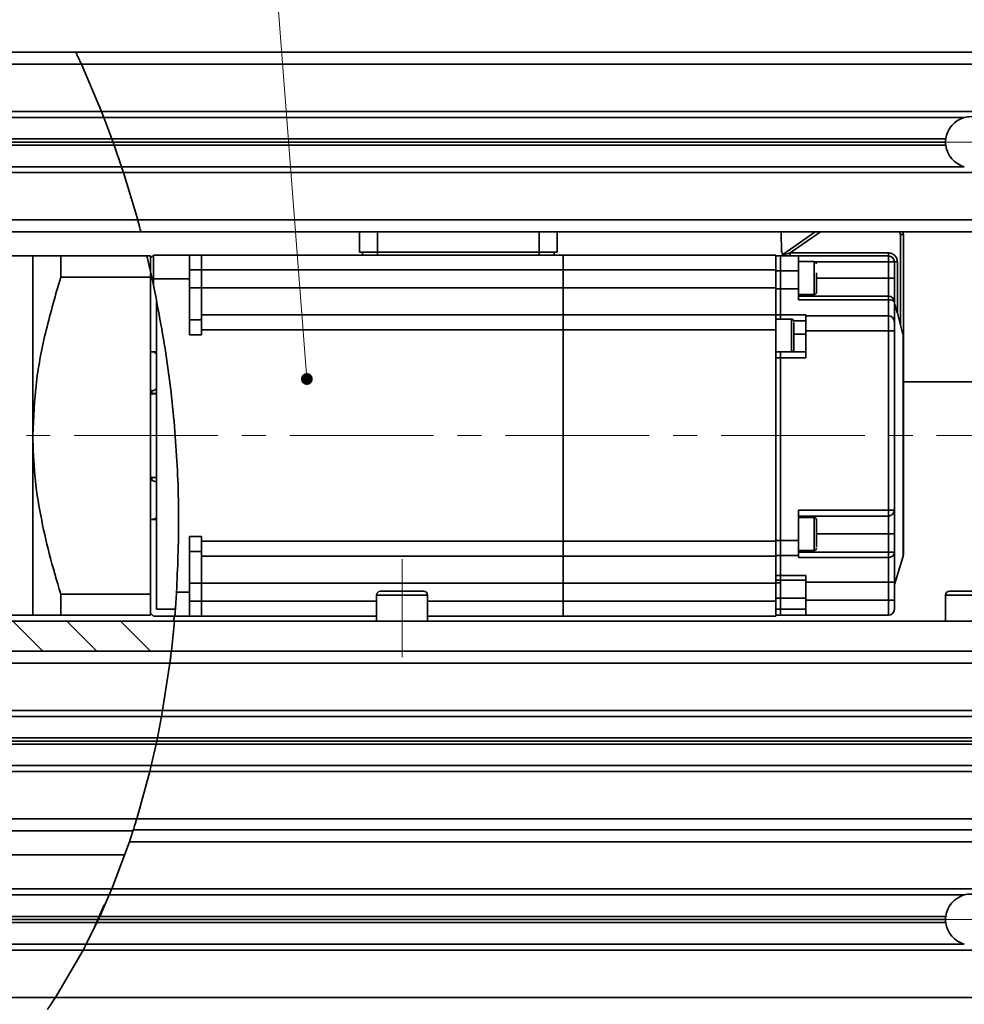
# Model space of a CAD drawing. Header units: millimetres. Extents: x -594 to 594, y -420 to 420.
# Tile 58 of 64: x 211 to 290, y 238 to 320. Entities that reach past the tile are written whole.
import ezdxf

# ---------------------------------------------------------------- set-up
doc = ezdxf.new("R2010")
doc.units = ezdxf.units.MM
doc.linetypes.add('点画线', pattern=[18, 12, -2, 2, -2])
doc.layers.get('0').update_dxf_attribs({"lineweight": 35})
for name, color, linetype, lineweight in [('中心线层', 1, '点画线', 18), ('几何体', 7, 'Continuous', 35), ('细实线层', 7, 'Continuous', 18)]:
    doc.layers.add(name, color=color, linetype=linetype, lineweight=lineweight)

# ---------------------------------------------------------------- blocks, each defined once
blk = doc.blocks.new('*X67')
at = {"layer": '细实线层', "lineweight": 18}
h = blk.add_hatch(color=0, dxfattribs=at)
edge = h.paths.add_edge_path(flags=0)
edge.add_arc((0, 0), 0.5, 0, 360)
at = {"layer": '细实线层', "color": 0}
blk.add_line((0, 0), (-6.787, 87.903), dxfattribs=at)

msp = doc.modelspace()

# ---------------------------------------------------------------- hatches: boundary and pattern name
at = {"linetype": 'Continuous', "lineweight": 18}
h = msp.add_hatch(dxfattribs=at)
h.set_pattern_fill('ANSI31', color=256, style=0, pattern_type=0)
h.set_pattern_definition([(135, (0, 0), (-2.245064, -2.245064), [])])
edge = h.paths.add_edge_path(flags=0)
edge.add_line((224.144, 269.781), (185.654, 269.781))
edge.add_line((185.654, 269.781), (185.654, 267.281))
edge.add_line((185.654, 267.281), (223.888, 267.281))
edge.add_spline(control_points=[(223.888, 267.281), (223.985, 268.11), (224.07, 268.943), (224.144, 269.781)], knot_values=[0, 0, 0, 0, 2.513171, 2.513171, 2.513171, 2.513171], weights=[1, 1, 1, 1], degree=3, periodic=0)

# ---------------------------------------------------------------- linework, layer by layer
at = {"layer": '中心线层'}
for p, q in [((285.529, 309.781), (295.779, 309.781)), ((443.783, 285.281), (136.69, 285.281)), ((243.154, 266.781), (243.154, 274.968)), ((285.529, 244.881), (295.779, 244.881))]:
    msp.add_line(p, q, dxfattribs=at)
at = {"layer": '几何体'}
for p, q in [((215.914, 317.281), (185.654, 317.281)), ((395.654, 317.281), (215.914, 317.281)), ((185.654, 316.281), (216.378, 316.281)), ((216.378, 316.281), (218.058, 312.331)), ((216.378, 316.281), (395.654, 316.281)), ((218.052, 312.331), (185.654, 312.331)), ((185.654, 311.831), (218.252, 311.831)), ((395.654, 312.331), (218.058, 312.331)), ((218.058, 312.331), (218.253, 311.831)), ((218.252, 311.831), (218.925, 310.041)), ((290.095, 311.831), (218.253, 311.831)), ((218.925, 310.041), (188.456, 310.041)), ((288.545, 310.041), (218.925, 310.041)), ((218.925, 310.041), (219.019, 309.781)), ((219.019, 309.781), (188.456, 309.781)), ((188.456, 309.521), (219.112, 309.521)), ((288.529, 309.781), (219.019, 309.781)), ((219.019, 309.781), (219.112, 309.521)), ((219.112, 309.521), (288.545, 309.521)), ((219.112, 309.521), (219.726, 307.731)), ((219.727, 307.731), (185.654, 307.731)), ((290.095, 307.731), (219.727, 307.731)), ((219.727, 307.731), (219.892, 307.231)), ((185.654, 307.231), (219.887, 307.231)), ((219.892, 307.231), (395.654, 307.231)), ((219.892, 307.231), (221.077, 303.281)), ((221.077, 303.281), (185.654, 303.281)), ((395.654, 303.281), (221.077, 303.281)), ((185.654, 302.281), (221.347, 302.281)), ((221.347, 302.281), (395.654, 302.281)), ((239.604, 302.281), (239.604, 300.606)), ((241.104, 300.606), (241.104, 302.281)), ((254.604, 302.281), (254.604, 300.606)), ((256.104, 300.606), (256.104, 302.281)), ((274.818, 300.629), (274.801, 302.281)), ((277.654, 302.281), (274.818, 300.325)), ((275.557, 300.531), (278.095, 302.281)), ((284.651, 302.281), (284.681, 302.251)), ((284.711, 302.281), (284.681, 302.251)), ((284.754, 302.074), (284.754, 294.524)), ((285.004, 302.074), (284.754, 302.074)), ((285.004, 302.074), (285.004, 293.61)), ((212.323, 300.281), (208.904, 300.281)), ((212.323, 285.281), (212.323, 300.281)), ((214.654, 298.51), (214.654, 300.281)), ((221.85, 300.281), (214.654, 300.281)), ((222.154, 300.281), (221.85, 300.281)), ((222.154, 298.974), (221.85, 300.281)), ((222.404, 300.356), (222.154, 300.106)), ((222.154, 298.974), (222.154, 300.281)), ((222.154, 298.974), (222.154, 300.106)), ((222.404, 300.356), (222.404, 298.356)), ((225.404, 300.356), (222.404, 300.356)), ((225.404, 298.356), (225.404, 300.356)), ((226.404, 300.356), (225.404, 300.356)), ((256.604, 300.356), (226.404, 300.356)), ((226.404, 300.356), (226.404, 299.106)), ((241.104, 300.606), (239.604, 300.606)), ((239.854, 300.606), (239.854, 300.356)), ((254.604, 300.606), (241.104, 300.606)), ((241.104, 300.356), (241.104, 300.606)), ((256.104, 300.606), (254.604, 300.606)), ((254.604, 300.606), (254.604, 300.356)), ((255.854, 300.356), (255.854, 300.606)), ((256.604, 300.356), (256.604, 299.106)), ((274.354, 300.356), (256.604, 300.356)), ((256.604, 299.106), (256.604, 300.356)), ((274.354, 300.356), (274.354, 299.106)), ((274.754, 300.281), (274.354, 300.281)), ((274.754, 300.281), (274.754, 299.031)), ((274.754, 300.281), (276.254, 300.281)), ((274.754, 299.031), (274.754, 300.281)), ((274.96, 300.423), (274.818, 300.629)), ((275.557, 300.281), (275.557, 300.531)), ((283.754, 300.531), (275.557, 300.531)), ((276.254, 300.281), (276.254, 299.031)), ((276.254, 300.281), (283.754, 300.281)), ((283.754, 300.281), (283.754, 300.531)), ((283.754, 300.281), (283.754, 299.781)), ((277.567, 299.801), (276.254, 299.801)), ((277.567, 297.07), (277.567, 299.801)), ((277.651, 299.781), (283.754, 299.781)), ((283.754, 299.781), (284.254, 299.781)), ((283.754, 299.781), (283.754, 298.426)), ((284.254, 298.426), (284.254, 299.781)), ((284.504, 299.781), (284.254, 299.781)), ((284.504, 295.488), (284.504, 299.781)), ((214.654, 298.51), (222.154, 298.51)), ((222.291, 298.356), (222.154, 298.974)), ((222.154, 298.51), (222.154, 298.851)), ((222.154, 298.51), (222.154, 272.052)), ((225.404, 299.106), (226.404, 299.106)), ((226.404, 299.106), (256.604, 299.106)), ((226.404, 297.606), (226.404, 299.106)), ((256.604, 299.106), (256.604, 297.606)), ((256.604, 299.106), (274.354, 299.106)), ((256.604, 297.606), (256.604, 299.106)), ((274.354, 299.106), (274.354, 297.606)), ((274.754, 299.031), (274.354, 299.031)), ((274.754, 299.031), (274.754, 297.531)), ((274.754, 299.031), (276.254, 299.031)), ((274.754, 297.531), (274.754, 299.031)), ((276.254, 299.031), (276.254, 297.531)), ((277.754, 298.881), (277.754, 297.238)), ((283.754, 298.426), (277.754, 298.426)), ((283.754, 298.426), (283.754, 296.926)), ((283.754, 298.426), (284.254, 298.426)), ((284.254, 298.426), (284.254, 296.426)), ((222.291, 298.356), (222.404, 298.356)), ((222.404, 297.83), (222.291, 298.356)), ((222.404, 298.356), (225.404, 298.356)), ((222.404, 297.83), (222.404, 298.356)), ((225.404, 293.706), (225.404, 298.356)), ((225.404, 297.606), (226.404, 297.606)), ((226.404, 297.606), (256.604, 297.606)), ((226.404, 295.356), (226.404, 297.606)), ((256.604, 297.606), (256.604, 295.356)), ((256.604, 297.606), (274.354, 297.606)), ((256.604, 295.356), (256.604, 297.606)), ((274.354, 297.606), (274.354, 295.356)), ((274.354, 297.531), (274.754, 297.531)), ((274.754, 297.531), (274.754, 295.351)), ((274.754, 297.531), (276.254, 297.531)), ((274.754, 295.351), (274.754, 297.531)), ((276.254, 297.531), (276.254, 296.627)), ((276.254, 297.07), (277.567, 297.07)), ((276.254, 296.926), (283.754, 296.926)), ((283.754, 296.926), (283.754, 296.627)), ((222.654, 296.612), (222.654, 292.28)), ((276.254, 296.627), (283.754, 296.627)), ((283.754, 296.627), (283.754, 295.281)), ((284.254, 296.426), (284.254, 294.781)), ((284.275, 296.275), (284.275, 272.851)), ((226.404, 295.356), (226.404, 294.106)), ((256.604, 295.356), (226.404, 295.356)), ((256.604, 295.356), (256.604, 294.106)), ((274.354, 295.356), (256.604, 295.356)), ((256.604, 294.106), (256.604, 295.356)), ((274.354, 295.356), (274.354, 294.106)), ((274.754, 295.351), (274.354, 295.351)), ((274.754, 295.351), (274.754, 295.002)), ((276.854, 295.351), (274.754, 295.351)), ((274.754, 295.351), (274.754, 295.002)), ((276.854, 295.281), (276.854, 295.351)), ((276.854, 295.281), (276.854, 294.031)), ((276.854, 295.281), (283.754, 295.281)), ((283.754, 295.281), (283.754, 294.031)), ((284.754, 294.524), (284.504, 295.488)), ((226.404, 294.956), (225.404, 294.956)), ((275.667, 295.002), (274.354, 295.002)), ((275.667, 292.26), (275.667, 295.002)), ((275.847, 294.867), (276.854, 294.867)), ((275.854, 294.724), (275.854, 292.44)), ((284.254, 294.781), (284.254, 294.031)), ((225.404, 293.706), (226.404, 293.706)), ((226.404, 293.706), (226.404, 294.106)), ((226.404, 294.106), (256.604, 294.106)), ((256.604, 294.106), (256.604, 276.456)), ((256.604, 276.456), (256.604, 294.106)), ((256.604, 294.106), (274.354, 294.106)), ((274.354, 294.106), (274.354, 276.456)), ((275.854, 293.76), (276.854, 293.76)), ((276.854, 291.76), (276.854, 294.031)), ((276.854, 294.031), (283.754, 294.031)), ((283.754, 294.031), (284.254, 294.031)), ((283.754, 294.031), (283.754, 279.067)), ((284.254, 279.067), (284.254, 294.031)), ((284.983, 293.716), (285.004, 293.61)), ((284.983, 293.716), (284.983, 275.211)), ((285.004, 293.61), (285.004, 285.281)), ((222.654, 292.28), (222.154, 292.28)), ((222.254, 292.28), (222.154, 292.28)), ((222.654, 292.08), (222.654, 292.28)), ((222.654, 292.08), (222.654, 289.23)), ((274.754, 292.26), (274.354, 292.26)), ((274.754, 292.261), (274.754, 292.26)), ((274.754, 292.26), (274.754, 292.261)), ((274.754, 292.26), (274.754, 291.76)), ((276.854, 292.26), (274.754, 292.26)), ((274.754, 292.26), (274.754, 291.76)), ((274.354, 291.76), (274.754, 291.76)), ((274.754, 291.76), (274.754, 276.531)), ((274.754, 276.531), (274.754, 291.76)), ((274.754, 291.76), (276.854, 291.76)), ((296.304, 289.781), (285.004, 289.781)), ((222.254, 289.03), (222.154, 289.03)), ((222.654, 288.781), (222.154, 288.781)), ((222.654, 288.78), (222.154, 288.78)), ((222.254, 289.03), (222.254, 288.781)), ((222.654, 288.781), (222.654, 289.23)), ((222.654, 288.78), (222.654, 288.781)), ((222.654, 288.78), (222.654, 281.782)), ((212.323, 270.281), (212.323, 285.281)), ((285.004, 285.281), (285.004, 275.354)), ((222.154, 281.782), (222.654, 281.782)), ((222.154, 281.781), (222.654, 281.781)), ((222.154, 281.532), (222.254, 281.532)), ((222.254, 281.781), (222.254, 281.532)), ((222.654, 281.781), (222.654, 281.782)), ((222.654, 281.332), (222.654, 281.781)), ((222.654, 281.332), (222.654, 278.481)), ((283.754, 279.067), (276.254, 279.067)), ((276.254, 279.067), (276.254, 276.531)), ((283.754, 279.067), (284.254, 279.067)), ((283.754, 278.567), (283.754, 279.067)), ((284.254, 279.067), (284.254, 277.067)), ((222.154, 278.281), (222.654, 278.281)), ((222.154, 278.281), (222.254, 278.281)), ((222.654, 278.281), (222.654, 278.481)), ((222.654, 278.281), (222.654, 270.781)), ((276.254, 278.567), (283.754, 278.567)), ((277.567, 278.442), (276.254, 278.442)), ((277.567, 275.692), (277.567, 278.442)), ((277.754, 278.255), (277.754, 275.97)), ((283.754, 278.567), (283.754, 277.067)), ((283.754, 277.067), (277.754, 277.067)), ((283.754, 277.067), (284.254, 277.067)), ((283.754, 277.067), (283.754, 275.549)), ((284.254, 275.549), (284.254, 277.067)), ((226.404, 276.856), (225.404, 276.856)), ((225.404, 276.856), (225.404, 272.206)), ((226.404, 276.456), (226.404, 276.856)), ((256.604, 276.456), (226.404, 276.456)), ((226.404, 276.456), (226.404, 275.206)), ((256.604, 276.456), (256.604, 275.206)), ((256.604, 275.206), (256.604, 276.456)), ((274.354, 276.456), (256.604, 276.456)), ((274.754, 276.531), (274.354, 276.531)), ((274.354, 276.456), (274.354, 275.206)), ((274.754, 276.531), (274.754, 275.281)), ((276.254, 276.531), (274.754, 276.531)), ((274.754, 275.281), (274.754, 276.531)), ((276.254, 275.281), (276.254, 276.531)), ((225.404, 275.606), (226.404, 275.606)), ((276.254, 275.692), (277.567, 275.692)), ((276.254, 275.549), (283.754, 275.549)), ((283.754, 275.091), (283.754, 275.549)), ((283.754, 275.549), (284.254, 275.549)), ((284.254, 275.549), (284.254, 273.031)), ((226.404, 275.206), (256.604, 275.206)), ((226.404, 272.956), (226.404, 275.206)), ((256.604, 275.206), (256.604, 272.956)), ((256.604, 275.206), (274.354, 275.206)), ((256.604, 272.956), (256.604, 275.206)), ((274.754, 275.281), (274.354, 275.281)), ((274.354, 275.206), (274.354, 272.956)), ((274.754, 275.281), (274.754, 273.588)), ((274.754, 275.281), (276.254, 275.281)), ((274.754, 273.588), (274.754, 275.281)), ((276.254, 275.281), (276.254, 275.091)), ((276.254, 275.091), (283.754, 275.091)), ((283.754, 275.091), (283.754, 273.031)), ((284.275, 272.851), (284.983, 275.211)), ((226.404, 272.956), (225.404, 272.956)), ((226.404, 272.956), (256.604, 272.956)), ((226.404, 271.456), (226.404, 272.956)), ((256.604, 272.956), (256.604, 271.456)), ((256.604, 272.956), (274.354, 272.956)), ((256.604, 271.456), (256.604, 272.956)), ((274.754, 273.588), (274.354, 273.588)), ((274.354, 273.212), (274.754, 273.212)), ((274.754, 272.984), (274.354, 272.984)), ((274.754, 272.984), (274.354, 272.984)), ((274.354, 272.956), (274.354, 271.456)), ((274.754, 273.588), (274.754, 273.212)), ((276.854, 273.588), (274.754, 273.588)), ((274.754, 273.588), (274.754, 273.212)), ((274.754, 273.212), (274.754, 272.984)), ((274.754, 273.212), (276.854, 273.212)), ((274.754, 271.712), (274.754, 273.212)), ((274.754, 272.984), (274.754, 271.712)), ((276.854, 273.031), (276.854, 273.588)), ((283.754, 273.031), (276.854, 273.031)), ((276.854, 273.031), (276.854, 271.531)), ((283.754, 273.031), (284.254, 273.031)), ((283.754, 273.031), (283.754, 271.531)), ((284.254, 271.531), (284.254, 273.031)), ((225.404, 272.206), (224.325, 272.206)), ((225.404, 270.206), (225.404, 272.206)), ((241.342, 272.281), (241.693, 272.281)), ((241.693, 272.281), (244.967, 272.281)), ((288.842, 272.281), (289.193, 272.281)), ((289.193, 272.281), (292.467, 272.281)), ((222.154, 272.052), (214.654, 272.052)), ((214.654, 270.281), (214.654, 272.052)), ((222.154, 270.281), (222.154, 272.052)), ((226.404, 271.456), (225.404, 271.456)), ((226.404, 271.456), (226.404, 270.206)), ((241.029, 271.456), (226.404, 271.456)), ((241.029, 271.968), (241.029, 269.781)), ((241.441, 271.968), (241.029, 271.968)), ((245.279, 271.968), (241.441, 271.968)), ((245.279, 269.781), (245.279, 271.968)), ((256.604, 271.456), (245.279, 271.456)), ((256.604, 271.456), (256.604, 270.206)), ((274.354, 271.456), (256.604, 271.456)), ((256.604, 270.206), (256.604, 271.456)), ((274.754, 271.712), (274.354, 271.712)), ((274.354, 271.456), (274.354, 270.206)), ((274.754, 271.712), (274.754, 270.781)), ((276.854, 271.712), (274.754, 271.712)), ((274.754, 270.781), (274.754, 271.712)), ((276.854, 271.531), (283.754, 271.531)), ((276.854, 271.531), (276.854, 270.281)), ((283.754, 271.531), (283.754, 270.281)), ((283.754, 271.531), (284.254, 271.531)), ((284.254, 271.531), (284.254, 270.781)), ((288.529, 271.968), (288.529, 269.781)), ((288.941, 271.968), (288.529, 271.968)), ((292.779, 271.968), (288.941, 271.968)), ((222.154, 270.456), (222.404, 270.206)), ((222.654, 270.781), (224.227, 270.781)), ((274.754, 270.781), (274.354, 270.781)), ((274.754, 270.281), (274.754, 270.781)), ((276.854, 270.781), (274.754, 270.781)), ((274.754, 270.781), (274.754, 270.281)), ((224.144, 269.781), (185.654, 269.781)), ((208.904, 270.281), (212.323, 270.281)), ((214.654, 270.281), (222.154, 270.281)), ((224.181, 270.206), (222.404, 270.206)), ((224.144, 269.781), (223.888, 267.281)), ((224.136, 270.206), (224.101, 269.849)), ((224.144, 269.781), (395.654, 269.781)), ((224.181, 270.206), (225.404, 270.206)), ((225.404, 270.206), (226.404, 270.206)), ((226.404, 270.206), (241.029, 270.206)), ((245.279, 270.206), (256.604, 270.206)), ((256.604, 270.206), (274.354, 270.206)), ((274.354, 270.281), (274.754, 270.281)), ((274.754, 270.281), (276.854, 270.281)), ((276.854, 270.281), (283.754, 270.281)), ((223.888, 267.281), (185.654, 267.281)), ((223.888, 267.281), (395.654, 267.281)), ((185.654, 266.281), (223.755, 266.281)), ((223.765, 266.281), (223.162, 262.331)), ((223.765, 266.281), (395.654, 266.281)), ((223.109, 262.331), (185.654, 262.331)), ((223.162, 262.331), (223.072, 261.831)), ((395.654, 262.331), (223.162, 262.331)), ((223.025, 261.831), (185.654, 261.831)), ((223.07, 261.831), (222.722, 260.041)), ((223.072, 261.831), (223.07, 261.831)), ((223.072, 261.831), (395.654, 261.831)), ((222.722, 260.041), (185.654, 260.041)), ((222.658, 259.781), (185.654, 259.781)), ((222.668, 259.781), (222.613, 259.521)), ((222.722, 260.041), (222.668, 259.781)), ((395.654, 259.781), (222.668, 259.781)), ((395.654, 260.041), (222.722, 260.041)), ((185.654, 259.521), (222.593, 259.521)), ((222.613, 259.521), (222.205, 257.731)), ((222.613, 259.521), (395.654, 259.521)), ((222.151, 257.731), (185.654, 257.731)), ((222.207, 257.731), (222.086, 257.231)), ((395.654, 257.731), (222.207, 257.731)), ((185.654, 257.231), (222.027, 257.231)), ((222.086, 257.231), (220.997, 253.281)), ((222.086, 257.231), (395.654, 257.231)), ((220.958, 253.281), (185.654, 253.281)), ((395.654, 253.281), (220.997, 253.281)), ((220.997, 253.281), (220.997, 253.281)), ((395.654, 252.381), (220.715, 252.381)), ((220.624, 252.281), (191.779, 252.281)), ((220.386, 251.381), (218.91, 247.431)), ((220.386, 251.381), (395.654, 251.381)), ((219.955, 250.281), (191.779, 250.281)), ((218.855, 247.431), (185.654, 247.431)), ((218.91, 247.431), (218.701, 246.931)), ((395.654, 247.431), (218.91, 247.431)), ((185.654, 246.931), (218.638, 246.931)), ((218.699, 246.931), (217.912, 245.141)), ((218.699, 246.931), (218.701, 246.931)), ((290.095, 246.931), (218.701, 246.931)), ((218.285, 246.118), (217.392, 244.059)), ((217.861, 245.141), (188.177, 245.141)), ((217.912, 245.141), (217.792, 244.881)), ((288.545, 245.141), (217.912, 245.141)), ((217.748, 244.881), (188.327, 244.881)), ((188.477, 244.621), (217.636, 244.621)), ((217.67, 244.621), (216.784, 242.831)), ((217.792, 244.881), (217.67, 244.621)), ((217.67, 244.621), (288.545, 244.621)), ((288.529, 244.881), (217.792, 244.881)), ((216.736, 242.831), (188.529, 242.831)), ((216.787, 242.831), (216.526, 242.331)), ((290.095, 242.831), (216.787, 242.831)), ((189.529, 242.331), (216.46, 242.331)), ((216.526, 242.331), (214.216, 238.381)), ((216.526, 242.331), (395.654, 242.331)), ((214.163, 238.381), (189.529, 238.381)), ((214.216, 238.381), (214.214, 238.381)), ((395.654, 238.381), (214.216, 238.381))]:
    msp.add_line(p, q, dxfattribs=at)
msp.add_lwpolyline([(284.254, 296.426), (284.245, 296.465), (284.216, 296.503), (284.17, 296.537), (284.108, 296.568), (284.032, 296.593), (283.946, 296.611), (283.852, 296.623), (283.754, 296.627)], dxfattribs=at)
for centre, radius, start, end in [((290.654, 309.781), 2.125, 105.26773, 172.97731), ((290.654, 309.781), 2.125, 74.73227, 105.26773), ((290.654, 309.781), 2.125, 172.97731, 180), ((290.654, 309.781), 2.125, 180, 187.02269), ((290.654, 309.781), 2.125, 187.02269, 254.73227), ((284.504, 302.074), 0.5, 360, 24.4698), ((283.754, 299.781), 0.5, 0, 90), ((277.567, 299.613), 0.187, 360, 90), ((283.754, 296.426), 0.5, 0, 90), ((283.754, 294.781), 0.5, 0, 90), ((275.667, 294.815), 0.187, 0, 90), ((275.667, 292.44), 0.187, 298.38235, 360), ((283.754, 279.067), 0.5, 270, 0), ((277.567, 278.255), 0.187, 0, 90), ((277.567, 275.88), 0.187, 270, 0), ((283.774, 275.571), 0.48, 267.59068, 357.36867), ((284.504, 275.354), 0.5, 343.30076, 0), ((241.342, 271.968), 0.313, 90, 180), ((244.967, 271.968), 0.312, 360, 90), ((284.754, 272.708), 0.5, 163.30076, 180), ((288.842, 271.968), 0.313, 90, 180), ((283.754, 270.781), 0.5, 270, 0), ((290.654, 244.881), 2.125, 105.26773, 172.97731), ((290.654, 244.881), 2.125, 74.73227, 105.26773), ((290.654, 244.881), 2.125, 172.97731, 180), ((290.654, 244.881), 2.125, 180, 187.02269), ((290.654, 244.881), 2.125, 187.02269, 254.73227)]:
    msp.add_arc(centre, radius, start, end, dxfattribs=at)
for points, knots in [([(216.378, 316.281), (216.322, 316.403), (216.211, 316.646), (216.062, 316.965), (215.958, 317.188), (215.917, 317.274), (215.914, 317.279), (215.914, 317.281)], [0, 0, 0, 0, 0.268103, 0.536619, 0.791488, 1.021507, 1.102551, 1.102551, 1.102551, 1.102551]), ([(221.347, 302.281), (221.344, 302.291), (221.338, 302.313), (221.295, 302.476), (221.231, 302.718), (221.154, 303.001), (221.101, 303.196), (221.077, 303.281)], [0, 0, 0, 0, 0.212983, 0.42586, 0.641733, 0.864427, 1.035713, 1.035713, 1.035713, 1.035713]), ([(214.654, 300.281), (214.321, 300.281), (213.68, 300.281), (212.941, 300.281), (212.424, 300.279), (212.353, 300.274), (212.318, 300.271)], [0, 0, 0, 0, 0.609473, 1.173047, 1.759191, 2.336432, 2.336432, 2.336432, 2.336432]), ([(274.818, 300.325), (274.819, 300.325), (274.82, 300.326), (274.836, 300.33), (274.899, 300.348), (275.143, 300.416), (275.381, 300.482), (275.557, 300.531)], [0, 0, 0, 0, 0.0213121, 0.0442458, 0.0992696, 0.2717732, 0.7668931, 0.7668931, 0.7668931, 0.7668931]), ([(284.504, 299.781), (284.494, 299.875), (284.479, 300.021), (284.385, 300.196), (284.288, 300.315), (284.169, 300.412), (283.994, 300.505), (283.849, 300.521), (283.754, 300.531)], [0, 0, 0, 0, 0.284082, 0.438512, 0.593214, 0.747645, 0.902346, 1.186428, 1.186428, 1.186428, 1.186428]), ([(212.318, 285.281), (212.382, 286.773), (212.509, 289.74), (213.39, 294.161), (214.228, 297.043), (214.654, 298.51)], [0, 0, 0, 0, 4.482264, 8.908748, 13.499614, 13.499614, 13.499614, 13.499614]), ([(222.404, 297.83), (222.818, 295.67), (223.642, 291.361), (224.307, 284.831), (224.586, 278.439), (224.41, 274.238), (224.325, 272.206)], [0, 0, 0, 0, 6.597662, 13.167335, 19.683979, 25.786482, 25.786482, 25.786482, 25.786482]), ([(277.567, 297.07), (277.583, 297.071), (277.616, 297.073), (277.665, 297.09), (277.711, 297.122), (277.748, 297.174), (277.752, 297.215), (277.754, 297.238)], [0, 0, 0, 0, 0.0367426, 0.0733385, 0.1234106, 0.1955509, 0.2856067, 0.2856067, 0.2856067, 0.2856067]), ([(284.504, 295.488), (284.461, 295.649), (284.399, 295.881), (284.319, 296.15), (284.287, 296.242), (284.275, 296.275)], [0, 0, 0, 0, 0.4880875, 0.7034832, 0.8194345, 0.8194345, 0.8194345, 0.8194345]), ([(284.754, 294.524), (284.796, 294.363), (284.857, 294.13), (284.935, 293.853), (284.97, 293.754), (284.983, 293.716)], [0, 0, 0, 0, 0.4883894, 0.7065565, 0.8400923, 0.8400923, 0.8400923, 0.8400923]), ([(222.654, 292.08), (222.616, 292.122), (222.54, 292.205), (222.394, 292.27), (222.296, 292.277), (222.254, 292.28)], [0, 0, 0, 0, 0.1704664, 0.3409331, 0.4688153, 0.4688153, 0.4688153, 0.4688153]), ([(222.254, 289.03), (222.31, 289.036), (222.422, 289.047), (222.562, 289.125), (222.627, 289.198), (222.654, 289.23)], [0, 0, 0, 0, 0.1704377, 0.3408747, 0.4688309, 0.4688309, 0.4688309, 0.4688309]), ([(214.654, 272.052), (214.321, 273.176), (213.68, 275.339), (212.941, 278.642), (212.424, 281.93), (212.353, 284.17), (212.318, 285.281)], [0, 0, 0, 0, 3.518562, 6.772213, 10.158786, 13.493747, 13.493747, 13.493747, 13.493747]), ([(222.654, 281.332), (222.616, 281.373), (222.54, 281.456), (222.394, 281.521), (222.296, 281.529), (222.254, 281.532)], [0, 0, 0, 0, 0.1704735, 0.340948, 0.4688323, 0.4688323, 0.4688323, 0.4688323]), ([(222.254, 278.281), (222.31, 278.287), (222.423, 278.298), (222.562, 278.376), (222.627, 278.45), (222.654, 278.481)], [0, 0, 0, 0, 0.1704566, 0.340913, 0.468815, 0.468815, 0.468815, 0.468815]), ([(224.181, 270.206), (224.182, 270.228), (224.186, 270.272), (224.214, 270.615), (224.253, 271.121), (224.292, 271.683), (224.316, 272.057), (224.325, 272.206)], [0, 0, 0, 0, 0.428948, 0.857868, 1.287553, 1.718536, 2.005251, 2.005251, 2.005251, 2.005251]), ([(212.318, 270.291), (212.381, 270.288), (212.507, 270.282), (213.383, 270.281), (214.224, 270.281), (214.654, 270.281)], [0, 0, 0, 0, 0.76904, 1.534603, 2.336331, 2.336331, 2.336331, 2.336331]), ([(223.765, 266.281), (223.78, 266.394), (223.808, 266.62), (223.845, 266.921), (223.872, 267.147), (223.886, 267.265), (223.887, 267.276), (223.888, 267.281)], [0, 0, 0, 0, 0.218397, 0.436828, 0.654327, 0.870257, 1.007517, 1.007517, 1.007517, 1.007517]), ([(220.715, 252.381), (220.725, 252.412), (220.749, 252.488), (220.821, 252.712), (220.909, 252.993), (220.97, 253.192), (220.997, 253.281)], [0, 0, 0, 0, 0.176995, 0.4424784, 0.7200837, 0.9432188, 0.9432188, 0.9432188, 0.9432188]), ([(220.386, 251.381), (220.425, 251.498), (220.504, 251.732), (220.605, 252.042), (220.678, 252.267), (220.711, 252.369), (220.714, 252.378), (220.715, 252.381)], [0, 0, 0, 0, 0.241641, 0.483522, 0.718264, 0.941194, 1.052853, 1.052853, 1.052853, 1.052853]), ([(213.552, 237.381), (213.557, 237.39), (213.569, 237.407), (213.658, 237.537), (213.791, 237.735), (213.981, 238.021), (214.132, 238.252), (214.216, 238.381)], [0, 0, 0, 0, 0.204735, 0.408912, 0.626761, 0.880921, 1.20037, 1.20037, 1.20037, 1.20037])]:
    msp.add_open_spline(points, degree=3, knots=knots, dxfattribs=at)
msp.add_open_spline([(284.681, 302.251), (284.702, 302.225), (284.744, 302.173), (284.751, 302.107), (284.754, 302.074)], degree=3, dxfattribs=at)

# ---------------------------------------------------------------- block references
at = {"layer": '细实线层'}
msp.add_blockref('*X67', (235.203, 290.006), dxfattribs=at)

doc.saveas('drawing.dxf')
